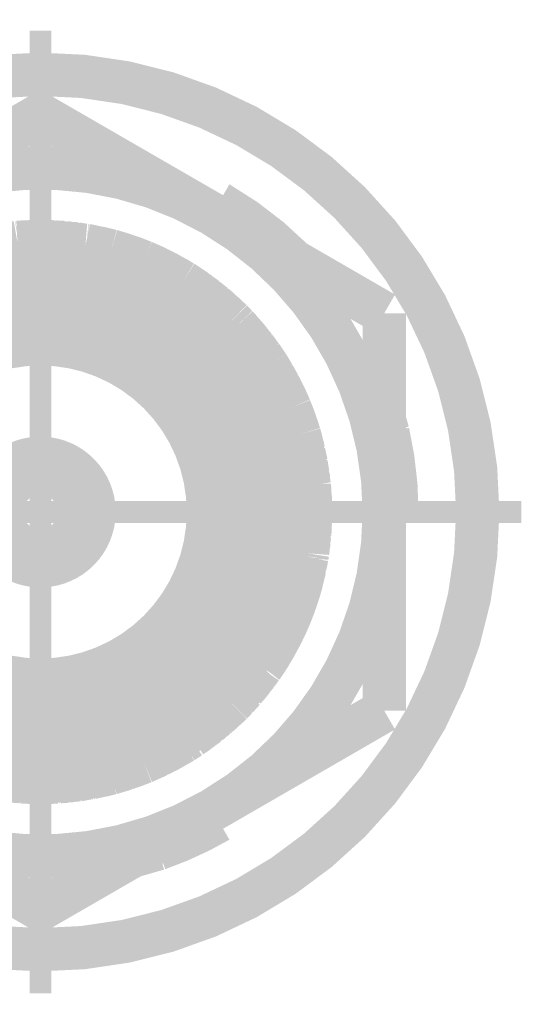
# Model space of a CAD drawing. Header units: millimetres. Extents: x 618 to 1482, y 17 to 575.
# Tile 52 of 96: x 1122.56 to 1128.47, y 175.5 to 186.85. Entities that reach past the tile are written whole.
import ezdxf

# ---------------------------------------------------------------- set-up
doc = ezdxf.new("R2010")
doc.units = ezdxf.units.MM
doc.linetypes.add('DOT_CENTER', pattern=[14, 12, -1, 0, -1])
doc.layers.add('1', color=7, linetype='Continuous')

# ---------------------------------------------------------------- blocks, each defined once
blk = doc.blocks.new('WASHER_INT_TOOTH_SMA_SS_764701-02_13__140', base_point=(1117.496750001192, 175.8781799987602))
at = {"color": 7, "linetype": 'Continuous', "const_width": 0.5}
blk.add_lwpolyline([(1117.746750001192, 181.1764299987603, 1), (1127.843250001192, 181.1764299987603, 1)], format="xyb", close=True, dxfattribs=at)
for points in [[(1124.754326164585, 184.6279306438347), (1124.773836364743, 184.6461250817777)], [(1124.773836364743, 184.6461250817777), (1124.827000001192, 184.6959572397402)], [(1124.814592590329, 184.6000044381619), (1124.827000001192, 184.6959572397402)], [(1124.827000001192, 184.6959572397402), (1124.852400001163, 184.7399513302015)], [(1124.813751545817, 184.593621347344), (1124.814592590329, 184.6000044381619)], [(1125.717718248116, 184.0717166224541), (1125.704599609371, 184.0860329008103)], [(1126.806635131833, 182.0920590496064), (1126.763750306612, 182.2409105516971)], [(1126.798341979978, 181.2017568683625), (1126.763750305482, 181.2161126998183)], [(1126.859000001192, 181.1764299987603), (1126.798341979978, 181.2017568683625)], [(1126.909800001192, 181.1764299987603), (1126.859000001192, 181.1764299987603)], [(1124.745000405, 177.7195452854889), (1124.750108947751, 177.7156240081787)], [(1124.750108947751, 177.7156240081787), (1124.827000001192, 177.6569027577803)], [(1124.804426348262, 177.7538546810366), (1124.810426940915, 177.7278577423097)], [(1124.810426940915, 177.7278577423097), (1124.827000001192, 177.6569027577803)], [(1124.827000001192, 177.6569027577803), (1124.852400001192, 177.6129086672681)], [(1123.857371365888, 177.2070727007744), (1124.154031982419, 177.2925387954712)]]:
    blk.add_lwpolyline(points, dxfattribs=at)
for points in [[(1125.704599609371, 184.0860329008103, 0.06554332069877), (1124.852400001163, 184.7399513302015, 0.06554332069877)], [(1126.909800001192, 181.1764299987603, 0.05615876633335), (1126.806635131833, 182.0920590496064, 0.05615876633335)], [(1124.154031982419, 177.2925387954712, 0.04678399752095), (1124.852400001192, 177.6129086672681, 0.04678399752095)]]:
    blk.add_lwpolyline(points, format="xyb", dxfattribs=at)
at = {"color": 124, "linetype": 'Continuous', "const_width": 0.25}
for points in [[(1124.731751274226, 184.640965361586), (1124.827000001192, 184.6959572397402)], [(1126.763747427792, 181.1214358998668), (1126.859000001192, 181.1764299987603)], [(1124.827000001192, 177.6569027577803), (1124.827000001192, 177.7668862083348)]]:
    blk.add_lwpolyline(points, dxfattribs=at)
at = {"layer": '1', "color": 30, "linetype": 'DOT_CENTER', "const_width": 0.25}
for points in [[(1122.795000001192, 186.7295049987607), (1122.795000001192, 175.62335499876)], [(1128.348075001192, 181.1764299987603), (1117.241925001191, 181.1764299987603)]]:
    blk.add_lwpolyline(points, dxfattribs=at)
blk = doc.blocks.new('hex-nut_sma_5-16_ss_13__162', base_point=(1118.576250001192, 176.3437122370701))
at = {"color": 7, "linetype": 'Continuous', "const_width": 0.5}
for points in [[(1122.795000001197, 185.7591477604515), (1120.810625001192, 184.6134683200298)], [(1124.779375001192, 184.6134683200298), (1122.795000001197, 185.7591477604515)], [(1120.810625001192, 184.6134683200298), (1118.826250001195, 183.4677888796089)], [(1126.763750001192, 183.4677888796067), (1124.779375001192, 184.6134683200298)], [(1118.826250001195, 183.4677888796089), (1118.826250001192, 181.1764299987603)], [(1126.763750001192, 181.1764299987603), (1126.763750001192, 183.4677888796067)], [(1118.826250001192, 181.1764299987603), (1118.826250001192, 178.8850711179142)], [(1126.763750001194, 178.8850711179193), (1126.763750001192, 181.1764299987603)], [(1118.826250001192, 178.8850711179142), (1120.810625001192, 177.7393916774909)], [(1124.779375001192, 177.7393916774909), (1126.763750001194, 178.8850711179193)], [(1120.810625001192, 177.7393916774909), (1122.7950000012, 176.5937122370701)], [(1122.7950000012, 176.5937122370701), (1124.779375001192, 177.7393916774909)]]:
    blk.add_lwpolyline(points, dxfattribs=at)
for points in [[(1124.779375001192, 184.6134683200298, 0.26794919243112), (1120.810625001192, 184.6134683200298, 0.26794919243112)], [(1120.810625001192, 184.6134683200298, 0.26794919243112), (1118.826250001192, 181.1764299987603, 0.26794919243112)], [(1126.763750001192, 181.1764299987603, 0.26794919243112), (1124.779375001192, 184.6134683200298, 0.26794919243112)], [(1118.826250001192, 181.1764299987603, 0.26794919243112), (1120.810625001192, 177.7393916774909, 0.26794919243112)], [(1124.779375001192, 177.7393916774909, 0.26794919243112), (1126.763750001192, 181.1764299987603, 0.26794919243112)], [(1120.810625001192, 177.7393916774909, 0.26794919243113), (1124.779375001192, 177.7393916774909, 0.26794919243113)]]:
    blk.add_lwpolyline(points, format="xyb", dxfattribs=at)
blk = doc.blocks.new('Conn_SMA_PCBMount_Octoclock_13__180', base_point=(1119.864999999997, 177.806430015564))
at = {"color": 7, "linetype": 'Continuous', "const_width": 0.5}
for points in [[(1122.530412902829, 184.2851908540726), (1122.746980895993, 184.2960604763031)], [(1122.549631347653, 184.2867667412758), (1122.650356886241, 184.2915101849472)], [(1122.559689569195, 184.2866602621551), (1122.564380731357, 184.2874613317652)], [(1122.564380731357, 184.2874613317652), (1122.568834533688, 184.2882218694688)], [(1122.568834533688, 184.2882218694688), (1122.653048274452, 184.2919273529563)], [(1122.647501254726, 184.2910675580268), (1122.664476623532, 184.2936987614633)], [(1122.664476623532, 184.2936987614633), (1122.746980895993, 184.2960604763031)], [(1122.668187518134, 184.2921058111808), (1122.670516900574, 184.2924595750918)], [(1122.670516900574, 184.2924595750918), (1122.681974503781, 184.294199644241)], [(1122.681974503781, 184.294199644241), (1122.68355010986, 184.294438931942)], [(1122.68355010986, 184.294438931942), (1122.746980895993, 184.2960604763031)], [(1122.746980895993, 184.2960604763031), (1122.793787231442, 184.2964297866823)], [(1122.793787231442, 184.2964297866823), (1122.797467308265, 184.2964179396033)], [(1122.793787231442, 184.2964297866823), (1123.315271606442, 184.2527458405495)], [(1122.793787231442, 184.2964297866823), (1122.797467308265, 184.2964179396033)], [(1122.797467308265, 184.2964179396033), (1122.803994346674, 184.2955747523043)], [(1122.797467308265, 184.2964179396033), (1122.930330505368, 184.2934935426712)], [(1122.797467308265, 184.2964179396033), (1122.816301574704, 184.2963573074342)], [(1122.816301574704, 184.2963573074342), (1122.819912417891, 184.2958679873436)], [(1122.930330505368, 184.2934935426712), (1123.049343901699, 184.2750221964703)], [(1122.933535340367, 184.2929961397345), (1122.949434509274, 184.2926054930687)], [(1122.949434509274, 184.2926054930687), (1122.974405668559, 184.288651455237)], [(1122.956583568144, 184.2894189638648), (1123.064432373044, 184.2847744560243)], [(1121.741968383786, 184.1133547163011), (1121.97571014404, 184.1869390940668)], [(1121.8750402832, 184.1577169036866), (1121.97571014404, 184.1869390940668)], [(1121.894159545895, 184.1635511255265), (1121.97571014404, 184.1869390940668)], [(1121.97571014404, 184.1869390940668), (1122.530412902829, 184.2851908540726)], [(1121.97571014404, 184.1869390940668), (1122.010184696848, 184.1959972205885)], [(1121.97571014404, 184.1869390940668), (1122.010184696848, 184.1959972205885)], [(1122.010184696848, 184.1959972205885), (1122.081628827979, 184.205699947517)], [(1122.010184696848, 184.1959972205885), (1122.028543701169, 184.2008210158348)], [(1122.016728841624, 184.1968859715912), (1122.144281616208, 184.2278170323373)], [(1122.028543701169, 184.2008210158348), (1122.038276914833, 184.2021112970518)], [(1122.144281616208, 184.2278170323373), (1122.316746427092, 184.247345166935)], [(1122.14875537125, 184.2283235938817), (1122.163606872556, 184.2318753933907)], [(1122.163606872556, 184.2318753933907), (1122.197855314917, 184.2356435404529)], [(1122.181250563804, 184.2320030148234), (1122.279604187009, 184.2535666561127)], [(1122.279604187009, 184.2535666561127), (1122.428090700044, 184.2670670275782)], [(1122.287608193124, 184.2542943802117), (1122.29895233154, 184.2567441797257)], [(1122.29895233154, 184.2567441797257), (1122.357148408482, 184.2618511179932)], [(1122.345447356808, 184.2595531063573), (1122.414858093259, 184.2731849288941)], [(1122.368851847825, 184.2628781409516), (1122.426285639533, 184.2739720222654)], [(1122.414858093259, 184.2731849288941), (1122.493027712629, 184.2785690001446)], [(1122.426285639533, 184.2739720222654), (1122.434160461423, 184.275493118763)], [(1122.434160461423, 184.275493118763), (1122.500161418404, 184.2798325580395)], [(1122.544691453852, 184.2859074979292), (1122.549631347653, 184.2867667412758)], [(1123.064432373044, 184.2847744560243), (1123.182165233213, 184.263895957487)], [(1123.070831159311, 184.2836397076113), (1123.083673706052, 184.2830468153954)], [(1123.083673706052, 184.2830468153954), (1123.130564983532, 184.2745813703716)], [(1123.116918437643, 184.2754666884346), (1123.199320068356, 184.2701208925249)], [(1123.13995389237, 184.2728863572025), (1123.208968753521, 184.2681925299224)], [(1123.199320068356, 184.2701208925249), (1123.265320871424, 184.2569301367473)], [(1123.208968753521, 184.2681925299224), (1123.218645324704, 184.2675344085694)], [(1123.218645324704, 184.2675344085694), (1123.274738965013, 184.2561411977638)], [(1123.315271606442, 184.2527458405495), (1123.610834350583, 184.187876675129)], [(1123.327743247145, 184.250008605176), (1123.334612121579, 184.2494114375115)], [(1123.334612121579, 184.2494114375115), (1123.42317699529, 184.2296816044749)], [(1123.340843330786, 184.2471334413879), (1123.347551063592, 184.2465289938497)], [(1123.347551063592, 184.2465289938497), (1123.35396026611, 184.2459514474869)], [(1123.35396026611, 184.2459514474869), (1123.428351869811, 184.2291327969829)], [(1123.417724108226, 184.2302598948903), (1123.450594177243, 184.2267739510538)], [(1123.428351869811, 184.2291327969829), (1123.445769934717, 184.2251948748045)], [(1123.435876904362, 184.2262757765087), (1123.440956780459, 184.2257207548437)], [(1123.440956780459, 184.2257207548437), (1123.466372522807, 184.2229438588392)], [(1123.450594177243, 184.2267739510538), (1123.610834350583, 184.187876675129)], [(1123.466372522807, 184.2229438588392), (1123.469911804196, 184.2225571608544)], [(1123.469911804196, 184.2225571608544), (1123.581175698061, 184.1951755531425)], [(1123.581175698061, 184.1951755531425), (1123.585565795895, 184.19460842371)], [(1123.585565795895, 184.19460842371), (1123.610834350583, 184.187876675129)], [(1123.604807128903, 184.1895037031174), (1123.610834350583, 184.187876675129)], [(1123.610834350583, 184.187876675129), (1123.98717712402, 184.0596782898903)], [(1123.610834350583, 184.187876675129), (1123.719782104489, 184.1562260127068)], [(1121.601953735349, 184.0593175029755), (1121.820775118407, 184.1381639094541)], [(1121.601953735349, 184.0593175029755), (1121.741968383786, 184.1133547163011)], [(1121.601953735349, 184.0593175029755), (1121.630675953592, 184.0709380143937)], [(1121.601953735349, 184.0593175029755), (1121.629175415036, 184.0704335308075)], [(1121.629175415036, 184.0704335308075), (1121.641441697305, 184.0745574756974)], [(1121.630675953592, 184.0709380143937), (1121.647890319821, 184.077902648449)], [(1121.647890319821, 184.077902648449), (1121.66394905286, 184.0832439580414)], [(1121.749631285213, 184.1157670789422), (1121.760896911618, 184.1200733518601)], [(1121.75819061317, 184.1184616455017), (1121.769624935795, 184.1227901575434)], [(1121.760896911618, 184.1200733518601), (1121.831946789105, 184.1421893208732)], [(1121.769624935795, 184.1227901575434), (1121.779863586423, 184.1266660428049)], [(1121.779863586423, 184.1266660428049), (1121.841566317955, 184.1456554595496)], [(1121.820775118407, 184.1381639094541), (1121.8750402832, 184.1577169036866)], [(1121.889879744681, 184.162024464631), (1121.894159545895, 184.1635511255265)], [(1123.719782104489, 184.1562260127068), (1123.98717712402, 184.0596782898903)], [(1123.725459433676, 184.1541761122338), (1123.738870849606, 184.1502330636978)], [(1123.738870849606, 184.1502330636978), (1123.791923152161, 184.1301782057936)], [(1123.777938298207, 184.1352276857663), (1123.852800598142, 184.1116410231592)], [(1123.791923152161, 184.1301782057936), (1123.807274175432, 184.1252870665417)], [(1123.807274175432, 184.1252870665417), (1123.865427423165, 184.1067582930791)], [(1123.852800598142, 184.1116410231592), (1123.98717712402, 184.0596782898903)], [(1123.865427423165, 184.1067582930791), (1123.871683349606, 184.1047650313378)], [(1123.871683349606, 184.1047650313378), (1123.984201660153, 184.0609063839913)], [(1123.982539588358, 184.0614716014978), (1123.984201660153, 184.0609063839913)], [(1123.984201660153, 184.0609063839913), (1123.98717712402, 184.0596782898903)], [(1121.00818847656, 183.7341050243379), (1121.411638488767, 183.9729836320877)], [(1121.126047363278, 183.8125247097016), (1121.411638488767, 183.9729836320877)], [(1121.247453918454, 183.8855824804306), (1121.411638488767, 183.9729836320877)], [(1121.265077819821, 183.8955718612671), (1121.366125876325, 183.9489443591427)], [(1121.366125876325, 183.9489443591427), (1121.372041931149, 183.9530456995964)], [(1121.372041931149, 183.9530456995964), (1121.411638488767, 183.9729836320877)], [(1121.390085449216, 183.9622185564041), (1121.411638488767, 183.9729836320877)], [(1121.411638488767, 183.9729836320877), (1121.601953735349, 184.0593175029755)], [(1121.411638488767, 183.9729836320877), (1121.499422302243, 184.014716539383)], [(1121.499422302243, 184.014716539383), (1121.601953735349, 184.0593175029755)], [(1121.508885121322, 184.0188328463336), (1121.517824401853, 184.0230474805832)], [(1121.517824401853, 184.0230474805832), (1121.601953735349, 184.0593175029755)], [(1121.96798156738, 183.9201681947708), (1122.362734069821, 183.9998651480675)], [(1122.362734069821, 183.9998651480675), (1122.795000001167, 184.023211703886)], [(1122.795000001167, 184.023211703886), (1123.104433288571, 183.9996785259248)], [(1123.104433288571, 183.9996785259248), (1123.57540344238, 183.8954842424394)], [(1123.98717712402, 184.0596782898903), (1124.135327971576, 183.9910780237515)], [(1123.98717712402, 184.0596782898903), (1124.002825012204, 184.0531580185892)], [(1123.98717712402, 184.0596782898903), (1124.095216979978, 184.0125969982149)], [(1124.002825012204, 184.0531580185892), (1124.006556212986, 184.0512333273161)], [(1124.095216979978, 184.0125969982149), (1124.438974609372, 183.8281759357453)], [(1124.099549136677, 184.0102728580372), (1124.113558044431, 184.0041137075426)], [(1124.113558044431, 184.0041137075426), (1124.15163610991, 183.9835266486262)], [(1124.118569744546, 184.0014041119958), (1124.131860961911, 183.995509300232)], [(1124.131860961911, 183.995509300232), (1124.166401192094, 183.9766897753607)], [(1124.135327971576, 183.9910780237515), (1124.222498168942, 183.95071444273)], [(1124.160463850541, 183.9787538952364), (1124.231890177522, 183.9453980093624)], [(1124.166401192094, 183.9766897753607), (1124.175502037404, 183.9717311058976)], [(1124.222498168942, 183.95071444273), (1124.438974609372, 183.8281759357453)], [(1121.14319061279, 183.8233002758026), (1121.224316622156, 183.8685351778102)], [(1121.219754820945, 183.8651740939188), (1121.247453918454, 183.8855824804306)], [(1121.240343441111, 183.8774715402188), (1121.262031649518, 183.893342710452)], [(1121.262031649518, 183.893342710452), (1121.265077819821, 183.8955718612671)], [(1121.693979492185, 183.8295774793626), (1121.96798156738, 183.9201681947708)], [(1123.57540344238, 183.8954842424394), (1123.824075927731, 183.8046052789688)], [(1124.231890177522, 183.9453980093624), (1124.240465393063, 183.9413934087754)], [(1124.240465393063, 183.9413934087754), (1124.316741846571, 183.8978900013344)], [(1124.309780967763, 183.901307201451), (1124.346979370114, 183.8830459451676)], [(1124.346979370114, 183.8830459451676), (1124.438974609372, 183.8281759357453)], [(1124.361312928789, 183.874496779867), (1124.364511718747, 183.8729135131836)], [(1124.364511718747, 183.8729135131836), (1124.438974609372, 183.8281759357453)], [(1120.666040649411, 183.4572036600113), (1121.078155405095, 183.775531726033)], [(1120.666040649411, 183.4572036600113), (1121.00818847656, 183.7341050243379)], [(1121.016810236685, 183.7392098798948), (1121.02585366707, 183.7445644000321)], [(1121.02585366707, 183.7445644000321), (1121.086053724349, 183.781632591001)], [(1121.02585366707, 183.7445644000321), (1121.033855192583, 183.7509547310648)], [(1121.033855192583, 183.7509547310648), (1121.041490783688, 183.7570528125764)], [(1121.041490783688, 183.7570528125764), (1121.093546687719, 183.7874203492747)], [(1121.078155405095, 183.775531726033), (1121.126047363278, 183.8125247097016)], [(1121.137622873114, 183.8190283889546), (1121.14319061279, 183.8233002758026)], [(1121.204576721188, 183.5843986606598), (1121.63024353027, 183.8040479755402)], [(1121.63024353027, 183.8040479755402), (1121.693979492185, 183.8295774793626)], [(1123.824075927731, 183.8046052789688), (1123.875299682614, 183.7825440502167)], [(1123.875299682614, 183.7825440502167), (1124.290216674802, 183.5549978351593)], [(1124.438974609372, 183.8281759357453), (1124.872386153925, 183.5002698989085)], [(1124.438974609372, 183.8281759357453), (1124.793993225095, 183.5719286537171)], [(1124.438974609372, 183.8281759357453), (1124.468263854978, 183.8097907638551)], [(1124.468263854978, 183.8097907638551), (1124.485315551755, 183.798878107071)], [(1124.468263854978, 183.8097907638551), (1124.502671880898, 183.7822001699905)], [(1124.47487187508, 183.8044920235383), (1124.585985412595, 183.7311827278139)], [(1124.485315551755, 183.798878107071), (1124.493973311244, 183.7918894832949)], [(1124.495760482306, 183.790446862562), (1124.58987414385, 183.7279168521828)], [(1124.585985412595, 183.7311827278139), (1124.663219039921, 183.6663195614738)], [(1124.58987414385, 183.7279168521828), (1124.602503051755, 183.7195260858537)], [(1120.799898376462, 183.5751734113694), (1120.860512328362, 183.6145902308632)], [(1120.827395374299, 183.5930545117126), (1120.910265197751, 183.6628258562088)], [(1120.910265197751, 183.6628258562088), (1120.952063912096, 183.6886832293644)], [(1120.916443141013, 183.666647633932), (1120.926386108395, 183.6749642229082)], [(1120.926386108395, 183.6749642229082), (1120.962574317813, 183.6971893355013)], [(1124.602503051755, 183.7195260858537), (1124.63287232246, 183.6938525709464)], [(1124.618955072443, 183.7034937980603), (1124.699800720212, 183.6474876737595)], [(1124.639149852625, 183.6885456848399), (1124.706673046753, 183.6414455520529)], [(1124.699800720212, 183.6474876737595), (1124.747905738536, 183.6051939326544)], [(1124.706673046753, 183.6414455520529), (1124.715730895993, 183.6351273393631)], [(1124.715730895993, 183.6351273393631), (1124.756856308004, 183.598733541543)], [(1120.694002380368, 183.4829906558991), (1120.721210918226, 183.5018531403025)], [(1120.694002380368, 183.4829906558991), (1120.70885681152, 183.4964301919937)], [(1120.700086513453, 183.487208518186), (1120.799898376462, 183.5751734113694)], [(1120.70885681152, 183.4964301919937), (1120.716410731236, 183.5015951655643)], [(1120.803281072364, 183.5773731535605), (1120.815401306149, 183.5879857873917)], [(1120.815401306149, 183.5879857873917), (1120.841032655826, 183.6045362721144)], [(1120.963434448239, 183.4153775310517), (1121.204576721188, 183.5843986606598)], [(1124.290216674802, 183.5549978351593), (1124.474825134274, 183.4211886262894)], [(1124.757833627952, 183.596465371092), (1124.803277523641, 183.5634419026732)], [(1124.793993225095, 183.5719286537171), (1125.001856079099, 183.3819218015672)], [(1124.803277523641, 183.5634419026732), (1124.809389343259, 183.5590005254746)], [(1124.809389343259, 183.5590005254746), (1124.877099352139, 183.496704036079)], [(1124.819090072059, 183.5500753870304), (1124.824686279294, 183.5459810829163)], [(1124.824686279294, 183.5459810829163), (1124.881481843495, 183.4933883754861)], [(1124.872386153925, 183.5002698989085), (1124.899721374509, 183.4795888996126)], [(1124.881481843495, 183.4933883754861), (1124.89507253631, 183.4808033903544)], [(1120.405626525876, 183.1827425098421), (1120.587221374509, 183.3809978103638)], [(1120.496652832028, 183.2864097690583), (1120.587221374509, 183.3809978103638)], [(1120.510088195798, 183.3009519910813), (1120.587221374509, 183.3809978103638)], [(1120.587221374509, 183.3809978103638), (1120.666040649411, 183.4572036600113)], [(1120.587221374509, 183.3809978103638), (1120.666040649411, 183.4572036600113)], [(1120.587221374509, 183.3809978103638), (1120.594186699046, 183.3879113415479)], [(1120.594186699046, 183.3879113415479), (1120.607004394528, 183.40063372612)], [(1120.607004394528, 183.40063372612), (1120.666040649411, 183.4572036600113)], [(1120.666040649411, 183.4572036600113), (1120.694002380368, 183.4829906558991)], [(1120.666040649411, 183.4572036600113), (1120.694002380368, 183.4829906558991)], [(1120.835451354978, 183.3095510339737), (1120.963434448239, 183.4153775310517)], [(1124.474825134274, 183.4211886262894), (1124.70267700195, 183.2211544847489)], [(1124.891060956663, 183.4838586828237), (1124.911672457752, 183.4681605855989)], [(1124.899721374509, 183.4795888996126), (1125.001856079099, 183.3819218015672)], [(1124.911672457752, 183.4681605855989), (1124.914453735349, 183.4660423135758)], [(1124.914453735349, 183.4660423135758), (1125.001856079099, 183.3819218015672)], [(1125.001856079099, 183.3819218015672), (1125.061296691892, 183.3207916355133)], [(1125.001856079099, 183.3819218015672), (1125.014734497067, 183.3689556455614)], [(1120.418314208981, 183.1977559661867), (1120.4824364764, 183.2673201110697)], [(1120.479565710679, 183.2634652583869), (1120.496652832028, 183.2864097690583)], [(1120.508324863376, 183.2985998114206), (1120.510088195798, 183.3009519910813)], [(1120.743959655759, 183.2259079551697), (1120.835451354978, 183.3095510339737)], [(1125.014734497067, 183.3689556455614), (1125.061296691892, 183.3207916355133)], [(1125.061296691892, 183.3207916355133), (1125.342035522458, 182.9783804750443)], [(1125.061296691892, 183.3207916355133), (1125.096712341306, 183.282732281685)], [(1125.096712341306, 183.282732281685), (1125.110018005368, 183.2681017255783)], [(1125.096712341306, 183.282732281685), (1125.160259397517, 183.2000889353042)], [(1125.106471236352, 183.2700407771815), (1125.187555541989, 183.1789474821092)], [(1125.110018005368, 183.2681017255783), (1125.121036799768, 183.2536772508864)], [(1120.115000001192, 182.7739280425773), (1120.479565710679, 183.2634652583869)], [(1120.115000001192, 182.7739280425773), (1120.405626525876, 183.1827425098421)], [(1120.41451242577, 183.1924436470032), (1120.418314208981, 183.1977559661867)], [(1120.569261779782, 183.0439321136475), (1120.743959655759, 183.2259079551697)], [(1124.70267700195, 183.2211544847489), (1124.770326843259, 183.1526555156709)], [(1124.770326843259, 183.1526555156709), (1124.989420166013, 182.8929320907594)], [(1125.123430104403, 183.2505442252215), (1125.191460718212, 183.1736294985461)], [(1125.187555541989, 183.1789474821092), (1125.273066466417, 183.062500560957)], [(1125.191460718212, 183.1736294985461), (1125.200105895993, 183.1638553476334)], [(1125.200105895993, 183.1638553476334), (1125.230994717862, 183.1215132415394)], [(1120.250787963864, 182.982356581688), (1120.329341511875, 183.0754349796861)], [(1120.28516001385, 183.0230841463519), (1120.33183502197, 183.0914278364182)], [(1120.33183502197, 183.0914278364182), (1120.377599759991, 183.1433182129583)], [(1120.338465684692, 183.0989460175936), (1120.343866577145, 183.1068013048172)], [(1120.343866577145, 183.1068013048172), (1120.382927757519, 183.1508129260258)], [(1120.427889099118, 182.8694461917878), (1120.569261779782, 183.0439321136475)], [(1125.221818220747, 183.1322893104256), (1125.27307342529, 183.0720997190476)], [(1125.27307342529, 183.0720997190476), (1125.319560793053, 183.0057924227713)], [(1125.279522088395, 183.0629016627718), (1125.284853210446, 183.0566015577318)], [(1125.284853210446, 183.0566015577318), (1125.324064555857, 183.000299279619)], [(1120.175256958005, 182.8709346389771), (1120.247910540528, 182.9608888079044)], [(1120.190466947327, 182.8897664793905), (1120.250787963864, 182.982356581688)], [(1120.254920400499, 182.9872531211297), (1120.262033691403, 182.9980981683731)], [(1120.262033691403, 182.9980981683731), (1120.292987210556, 183.0345450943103)], [(1125.329624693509, 182.991437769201), (1125.350499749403, 182.9658150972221)], [(1125.342035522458, 182.9783804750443), (1125.421877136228, 182.8598534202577)], [(1125.350499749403, 182.9658150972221), (1125.353136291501, 182.9625789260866)], [(1125.353136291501, 182.9625789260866), (1125.415822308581, 182.8688419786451)], [(1125.361887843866, 182.9495007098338), (1125.36413024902, 182.9467308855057)], [(1125.36413024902, 182.9467308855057), (1125.417360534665, 182.8668810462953)], [(1120.115000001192, 182.7739280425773), (1120.177083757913, 182.8731964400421)], [(1120.115000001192, 182.7739280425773), (1120.175256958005, 182.8709346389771)], [(1120.114999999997, 182.3443354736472), (1120.427889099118, 182.8694461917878)], [(1120.177083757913, 182.8731964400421), (1120.185709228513, 182.8869880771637)], [(1120.185709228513, 182.8869880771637), (1120.200563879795, 182.9052648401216)], [(1124.989420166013, 182.8929320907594), (1125.139955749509, 182.669220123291)], [(1125.415822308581, 182.8688419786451), (1125.417360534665, 182.8668810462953)], [(1125.417360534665, 182.8668810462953), (1125.421877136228, 182.8598534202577)], [(1125.421877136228, 182.8598534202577), (1125.48710845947, 182.7534362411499)], [(1125.421877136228, 182.8598534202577), (1125.675447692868, 182.3753527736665)], [(1125.421877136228, 182.8598534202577), (1125.427667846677, 182.8507777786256)], [(1125.427667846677, 182.8507777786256), (1125.428959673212, 182.8482990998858)], [(1120.114999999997, 182.4757994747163), (1120.115000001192, 182.7739280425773)], [(1125.48710845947, 182.7534362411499), (1125.675447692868, 182.3753527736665)], [(1125.489090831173, 182.7494567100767), (1125.49662231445, 182.7370864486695)], [(1125.49662231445, 182.7370864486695), (1125.513364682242, 182.7032194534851)], [(1125.504929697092, 182.7176608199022), (1125.551767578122, 182.6374706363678)], [(1125.139955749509, 182.669220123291), (1125.342531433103, 182.2633506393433)], [(1125.551767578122, 182.6374706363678), (1125.675447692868, 182.3753527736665)], [(1125.555741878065, 182.6290478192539), (1125.560655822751, 182.6205753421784)], [(1125.560655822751, 182.6205753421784), (1125.591900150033, 182.5538300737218)], [(1120.114999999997, 182.3443354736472), (1120.114999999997, 182.4757994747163)], [(1125.587475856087, 182.5617933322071), (1125.61202453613, 182.517608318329)], [(1125.59881447, 182.5390594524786), (1125.617837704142, 182.50456962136)], [(1125.61202453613, 182.517608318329), (1125.675447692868, 182.3753527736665)], [(1125.617837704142, 182.50456962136), (1125.620264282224, 182.5001701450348)], [(1125.620264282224, 182.5001701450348), (1125.665056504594, 182.3988562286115)], [(1125.665056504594, 182.3988562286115), (1125.667589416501, 182.3940545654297)], [(1125.667589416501, 182.3940545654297), (1125.675447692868, 182.3753527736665)], [(1125.675447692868, 182.3753527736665), (1125.713248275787, 182.2795373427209)], [(1125.675447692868, 182.3753527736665), (1125.734214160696, 182.2177175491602)], [(1125.675447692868, 182.3753527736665), (1125.711252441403, 182.2854222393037)], [(1120.114999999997, 182.3443354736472), (1120.115000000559, 179.8693033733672)], [(1125.342531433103, 182.2633506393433), (1125.352884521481, 182.2370461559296)], [(1125.711252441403, 182.2854222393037), (1125.7842199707, 182.0702709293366)], [(1125.713248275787, 182.2795373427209), (1125.718164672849, 182.2670754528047)], [(1125.718164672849, 182.2670754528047), (1125.739400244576, 182.2038063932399)], [(1125.720540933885, 182.259995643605), (1125.72497009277, 182.248665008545)], [(1125.72497009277, 182.248665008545), (1125.74369647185, 182.1922821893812)], [(1125.352884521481, 182.2370461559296), (1125.459413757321, 181.8985506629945)], [(1125.734214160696, 182.2177175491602), (1125.757318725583, 182.1557418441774)], [(1125.74557147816, 182.1854198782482), (1125.761884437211, 182.1412356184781)], [(1125.757318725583, 182.1557418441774), (1125.7842199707, 182.0702709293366)], [(1125.761884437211, 182.1412356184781), (1125.763460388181, 182.1369670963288)], [(1125.763460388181, 182.1369670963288), (1125.7842199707, 182.0702709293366)], [(1125.7842199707, 182.0702709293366), (1125.7978918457, 182.023208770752)], [(1125.7842199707, 182.0702709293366), (1125.899004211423, 181.4919478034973)], [(1125.7978918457, 182.023208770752), (1125.803224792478, 182.004054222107)], [(1125.7978918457, 182.023208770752), (1125.809245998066, 181.9441810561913)], [(1125.799218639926, 182.0139739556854), (1125.832735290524, 181.8881703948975)], [(1125.803224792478, 182.004054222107), (1125.804670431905, 181.9935108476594)], [(1125.459413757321, 181.8985506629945), (1125.520494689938, 181.5570057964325)], [(1125.832735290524, 181.8881703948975), (1125.849987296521, 181.7389089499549)], [(1125.833229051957, 181.8838986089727), (1125.837229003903, 181.8686875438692)], [(1125.836707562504, 181.8538042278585), (1125.861635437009, 181.7509979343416)], [(1125.837229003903, 181.8686875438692), (1125.840794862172, 181.8369470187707)], [(1125.841497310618, 181.8306958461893), (1125.862324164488, 181.7435829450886)], [(1125.861635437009, 181.7509979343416), (1125.873990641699, 181.6179713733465)], [(1125.862324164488, 181.7435829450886), (1125.8652746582, 181.7312418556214)], [(1125.8652746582, 181.7312418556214), (1125.870068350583, 181.6777561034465)], [(1125.867234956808, 181.6907122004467), (1125.884432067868, 181.6120840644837)], [(1125.884432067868, 181.6120840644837), (1125.889502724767, 181.5398170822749)], [(1125.8851796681, 181.6014303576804), (1125.887186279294, 181.5921119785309)], [(1125.887186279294, 181.5921119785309), (1125.891286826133, 181.530828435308)], [(1125.520494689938, 181.5570057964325), (1125.537340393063, 181.1767531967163)], [(1125.890506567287, 181.5255189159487), (1125.89968809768, 181.4784607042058)], [(1125.891286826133, 181.530828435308), (1125.892235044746, 181.5166571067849)], [(1125.899004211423, 181.4919478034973), (1125.915000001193, 181.1764299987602)], [(1125.89968809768, 181.4784607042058), (1125.900980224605, 181.4718381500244)], [(1125.900980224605, 181.4718381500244), (1125.905455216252, 181.3775464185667)], [(1125.901640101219, 181.457937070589), (1125.902834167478, 181.451710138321)], [(1125.902834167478, 181.451710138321), (1125.906333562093, 181.3725282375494)], [(1125.904539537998, 181.3827839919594), (1125.910120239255, 181.3508967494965)], [(1125.906342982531, 181.3588650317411), (1125.910589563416, 181.3341273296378)], [(1125.910120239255, 181.3508967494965), (1125.915000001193, 181.1764299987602)], [(1125.910589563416, 181.3341273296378), (1125.911180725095, 181.3306836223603)], [(1125.911180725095, 181.3306836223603), (1125.913902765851, 181.21574401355)], [(1125.912522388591, 181.2253517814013), (1125.913902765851, 181.21574401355)], [(1125.537340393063, 181.1767531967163), (1125.532343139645, 181.0667821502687)], [(1125.915000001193, 181.1764299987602), (1125.878442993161, 180.7002045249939)], [(1125.915000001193, 181.1764299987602), (1125.912700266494, 181.0651634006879)], [(1125.915000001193, 181.1764299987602), (1125.913103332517, 181.0676159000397)], [(1125.913902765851, 181.21574401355), (1125.914827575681, 181.2093071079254)], [(1125.914827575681, 181.2093071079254), (1125.915000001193, 181.1764299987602)], [(1125.914972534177, 181.189052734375), (1125.915000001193, 181.1764299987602)], [(1125.532343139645, 181.0667821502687), (1125.505052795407, 180.8211413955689)], [(1125.913103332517, 181.0676159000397), (1125.90098071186, 180.9937771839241)], [(1125.909830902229, 181.047692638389), (1125.904955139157, 180.9262608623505)], [(1125.912332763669, 181.0473827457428), (1125.909027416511, 181.0276508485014)], [(1125.912700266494, 181.0651634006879), (1125.912332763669, 181.0473827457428)], [(1125.904955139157, 180.9262608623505), (1125.889452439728, 180.843611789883)], [(1125.896410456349, 180.8807108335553), (1125.890436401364, 180.7856766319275)], [(1125.903269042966, 180.9061113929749), (1125.895425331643, 180.8650297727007)], [(1125.903899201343, 180.9206322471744), (1125.903269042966, 180.9061113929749)], [(1125.505052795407, 180.8211413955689), (1125.39612030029, 180.3748733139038)], [(1125.890436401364, 180.7856766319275), (1125.881901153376, 180.7452499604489)], [(1125.888585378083, 180.7769097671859), (1125.887842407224, 180.7656723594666)], [(1125.872980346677, 180.666121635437), (1125.770425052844, 180.240505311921)], [(1125.870406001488, 180.655345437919), (1125.869631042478, 180.6462899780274)], [(1125.878442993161, 180.7002045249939), (1125.872980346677, 180.666121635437)], [(1125.887842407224, 180.7656723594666), (1125.881031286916, 180.7339192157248)], [(1125.852302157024, 180.5795621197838), (1125.846895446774, 180.528091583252)], [(1125.866152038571, 180.6264912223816), (1125.850197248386, 180.5595224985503)], [(1125.869631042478, 180.6462899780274), (1125.85096015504, 180.5667848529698)], [(1125.866864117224, 180.6345079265), (1125.866152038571, 180.6264912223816)], [(1125.846895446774, 180.528091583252), (1125.7842199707, 180.2825891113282)], [(1125.842668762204, 180.5085145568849), (1125.81698250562, 180.4092280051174)], [(1125.823157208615, 180.4575591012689), (1125.817415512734, 180.4126177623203)], [(1125.843236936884, 180.5137611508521), (1125.842668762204, 180.5085145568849)], [(1125.39612030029, 180.3748733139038), (1125.179918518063, 179.8909985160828)], [(1125.814783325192, 180.3920151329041), (1125.7842199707, 180.2825891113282)], [(1125.809709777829, 180.3727494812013), (1125.7842199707, 180.2825891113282)], [(1125.80998141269, 180.3748228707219), (1125.809709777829, 180.3727494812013)], [(1125.817415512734, 180.4126177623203), (1125.814783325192, 180.3920151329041)], [(1125.632242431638, 180.0037428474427), (1125.770425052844, 180.240505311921)], [(1125.762256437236, 180.215585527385), (1125.733293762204, 180.1272298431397)], [(1125.770425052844, 180.240505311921), (1125.762256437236, 180.215585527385)], [(1125.776293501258, 180.2567553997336), (1125.770425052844, 180.240505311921)], [(1125.773673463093, 180.2504151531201), (1125.770425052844, 180.240505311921)], [(1125.776842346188, 180.2582751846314), (1125.773027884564, 180.2477127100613)], [(1125.7842199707, 180.2825891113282), (1125.773673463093, 180.2504151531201)], [(1125.7842199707, 180.2825891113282), (1125.776293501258, 180.2567553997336)], [(1125.7842199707, 180.2825891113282), (1125.776842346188, 180.2582751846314)], [(1125.7842199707, 180.2825891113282), (1125.776842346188, 180.2582751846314)], [(1125.733293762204, 180.1272298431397), (1125.679853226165, 179.9889100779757)], [(1125.726625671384, 180.1087404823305), (1125.68884938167, 180.0118725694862)], [(1125.7294856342, 180.1173732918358), (1125.726625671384, 180.1087404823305)], [(1125.579118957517, 179.9240709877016), (1125.632242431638, 180.0037428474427)], [(1125.675447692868, 179.9775072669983), (1125.58028625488, 179.7705270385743)], [(1125.675447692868, 179.9775072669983), (1125.628409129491, 179.8708930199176)], [(1125.675447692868, 179.9775072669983), (1125.630396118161, 179.8745285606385)], [(1125.676973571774, 179.9811817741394), (1125.675447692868, 179.9775072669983)], [(1125.676973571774, 179.9811817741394), (1125.675447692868, 179.9775072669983)], [(1125.684389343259, 179.9992124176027), (1125.677661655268, 179.9828814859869)], [(1125.690136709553, 180.0155267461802), (1125.684389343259, 179.9992124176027)], [(1120.496370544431, 179.2533604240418), (1120.115000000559, 179.8693033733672)], [(1120.115000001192, 179.5789319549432), (1120.115000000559, 179.8693033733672)], [(1125.179918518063, 179.8909985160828), (1124.935854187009, 179.5323287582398)], [(1125.454385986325, 179.7547976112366), (1125.579118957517, 179.9240709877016)], [(1125.630396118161, 179.8745285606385), (1125.61594900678, 179.8480950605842)], [(1125.628409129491, 179.8708930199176), (1125.62227844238, 179.8569976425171)], [(1125.067362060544, 179.3519355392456), (1125.454385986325, 179.7547976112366)], [(1125.58028625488, 179.7705270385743), (1125.421877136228, 179.4930068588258)], [(1125.571604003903, 179.7534538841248), (1125.539131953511, 179.6969693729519)], [(1125.576195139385, 179.7633597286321), (1125.571604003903, 179.7534538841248)], [(1125.62227844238, 179.8569976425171), (1125.608719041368, 179.8323695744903)], [(1125.517641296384, 179.6527415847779), (1125.421877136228, 179.4930068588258)], [(1125.508333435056, 179.6362330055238), (1125.456845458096, 179.5509364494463)], [(1125.510960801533, 179.6415985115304), (1125.508333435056, 179.6362330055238)], [(1125.54389737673, 179.706776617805), (1125.517641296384, 179.6527415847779)], [(1120.209612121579, 179.4299618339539), (1120.115000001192, 179.5789319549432)], [(1120.127153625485, 179.5587159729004), (1120.115000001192, 179.5789319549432)], [(1120.137064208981, 179.5424825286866), (1120.115000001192, 179.5789319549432)], [(1120.130215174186, 179.5548107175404), (1120.127153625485, 179.5587159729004)], [(1120.142630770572, 179.535426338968), (1120.137064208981, 179.5424825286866)], [(1120.198900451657, 179.4459210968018), (1120.142630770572, 179.535426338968)], [(1120.229475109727, 179.4058648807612), (1120.149724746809, 179.5264339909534)], [(1124.935854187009, 179.5323287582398), (1124.420313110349, 179.0435916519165)], [(1125.450418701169, 179.5383955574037), (1125.421877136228, 179.4930068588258)], [(1125.440363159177, 179.5222069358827), (1125.421877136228, 179.4930068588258)], [(1125.445448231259, 179.5320554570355), (1125.440363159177, 179.5222069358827)], [(1125.45824867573, 179.553674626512), (1125.450418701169, 179.5383955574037)], [(1120.201463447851, 179.442792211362), (1120.198900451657, 179.4459210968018)], [(1120.220091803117, 179.4200508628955), (1120.201463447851, 179.442792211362)], [(1120.587221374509, 178.9718619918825), (1120.209612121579, 179.4299618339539)], [(1120.22566525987, 179.4104868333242), (1120.216505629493, 179.4244288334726)], [(1120.264818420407, 179.3508912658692), (1120.22566525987, 179.4104868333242)], [(1120.276209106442, 179.3352109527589), (1120.229475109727, 179.4058648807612)], [(1125.36682342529, 179.4100405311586), (1125.357082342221, 179.3979896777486)], [(1125.377672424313, 179.4259449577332), (1125.361091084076, 179.4053017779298)], [(1125.375973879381, 179.423830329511), (1125.36682342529, 179.4100405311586)], [(1125.421877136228, 179.4930068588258), (1125.375114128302, 179.4308803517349)], [(1125.421877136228, 179.4930068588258), (1125.375973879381, 179.423830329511)], [(1125.421877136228, 179.4930068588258), (1125.377672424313, 179.4259449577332)], [(1120.35901092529, 179.2269779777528), (1120.264166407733, 179.3637788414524)], [(1120.269400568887, 179.3455043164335), (1120.264818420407, 179.3508912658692)], [(1120.317063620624, 179.2874815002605), (1120.276209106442, 179.3352109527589)], [(1120.346842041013, 179.2422796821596), (1120.310152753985, 179.2955553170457)], [(1120.447206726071, 179.1216131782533), (1120.32418020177, 179.2909726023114)], [(1124.813005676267, 179.1617590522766), (1124.999033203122, 179.2961017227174)], [(1125.351822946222, 179.3883985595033), (1124.993005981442, 178.9782082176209)], [(1124.999033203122, 179.2961017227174), (1125.05481170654, 179.3413926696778)], [(1125.05481170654, 179.3413926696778), (1125.067362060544, 179.3519355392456)], [(1125.289568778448, 179.3172299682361), (1125.139513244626, 179.1178752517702)], [(1125.299371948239, 179.3156491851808), (1125.193079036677, 179.1890395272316)], [(1125.287737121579, 179.3000847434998), (1125.249866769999, 179.2552611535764)], [(1125.294640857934, 179.3100137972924), (1125.287737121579, 179.3000847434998)], [(1125.34135504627, 179.3764304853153), (1125.299371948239, 179.3156491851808)], [(1120.353931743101, 179.2343040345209), (1120.346842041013, 179.2422796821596)], [(1120.405752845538, 179.1760072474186), (1120.353931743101, 179.2343040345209)], [(1120.421035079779, 179.1576413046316), (1120.35901092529, 179.2269779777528)], [(1120.570978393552, 179.1637345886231), (1120.496370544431, 179.2533604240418)], [(1125.203180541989, 179.1927324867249), (1125.153596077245, 179.1365848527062)], [(1125.215601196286, 179.2079006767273), (1125.157088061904, 179.1412240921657)], [(1125.20752596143, 179.1986988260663), (1125.203180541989, 179.1927324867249)], [(1125.241565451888, 179.2454356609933), (1125.20752596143, 179.1986988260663)], [(1125.257303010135, 179.2655392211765), (1125.215601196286, 179.2079006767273)], [(1120.434274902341, 179.1364814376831), (1120.410538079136, 179.1693758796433)], [(1120.444044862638, 179.1259658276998), (1120.434274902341, 179.1364814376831)], [(1120.531801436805, 179.0311358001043), (1120.447206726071, 179.1216131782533)], [(1120.54065155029, 179.0195042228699), (1120.453095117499, 179.1345783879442)], [(1120.671816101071, 179.0530053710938), (1120.570978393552, 179.1637345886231)], [(1124.575044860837, 179.0219890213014), (1124.813005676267, 179.1617590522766)], [(1125.139513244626, 179.1178752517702), (1125.061296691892, 179.0320684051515)], [(1125.126451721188, 179.1030904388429), (1125.061296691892, 179.0320684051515)], [(1125.128497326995, 179.1057903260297), (1125.126451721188, 179.1030904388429)], [(1120.526987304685, 179.0338837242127), (1120.517513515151, 179.0464172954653)], [(1120.54065155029, 179.0195042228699), (1120.526987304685, 179.0338837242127)], [(1120.587221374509, 178.9718619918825), (1120.54065155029, 179.0195042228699)], [(1120.666040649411, 178.8956562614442), (1120.587221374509, 178.9718619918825)], [(1120.624796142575, 178.9348670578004), (1120.587221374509, 178.9718619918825)], [(1120.639177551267, 178.9210301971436), (1120.587221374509, 178.9718619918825)], [(1121.07466339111, 178.7004047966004), (1120.671816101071, 179.0530053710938)], [(1124.420313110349, 179.0435916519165), (1124.040175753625, 178.8145584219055)], [(1124.040175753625, 178.8145584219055), (1124.42858337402, 178.9515625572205)], [(1124.993005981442, 178.9782082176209), (1124.227800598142, 178.4413229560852)], [(1124.42858337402, 178.9515625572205), (1124.575044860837, 179.0219890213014)], [(1125.001856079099, 178.970938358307), (1124.523348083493, 178.5788904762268)], [(1125.001856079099, 178.970938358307), (1124.932540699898, 178.9062346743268)], [(1125.001856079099, 178.970938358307), (1124.945442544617, 178.9162084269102)], [(1125.001856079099, 178.970938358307), (1124.947183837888, 178.9175545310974)], [(1125.061296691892, 179.0320684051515), (1125.001856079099, 178.970938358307)], [(1125.045885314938, 179.015890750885), (1125.001856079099, 178.970938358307)], [(1125.032083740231, 179.0016042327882), (1125.001856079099, 178.970938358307)], [(1125.041028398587, 179.0109320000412), (1125.032083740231, 179.0016042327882)], [(1125.061296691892, 179.0320684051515), (1125.041028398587, 179.0109320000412)], [(1125.061296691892, 179.0320684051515), (1125.045885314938, 179.015890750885)], [(1120.633229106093, 178.9268499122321), (1120.624796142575, 178.9348670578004)], [(1120.666040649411, 178.8956562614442), (1120.633229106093, 178.9268499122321)], [(1120.666040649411, 178.8956562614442), (1120.639177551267, 178.9210301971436)], [(1120.72749542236, 178.8398005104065), (1120.666040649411, 178.8956562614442)], [(1120.74256347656, 178.8265573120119), (1120.666040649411, 178.8956562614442)], [(1120.870407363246, 178.7412074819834), (1120.666040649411, 178.8956562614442)], [(1120.755690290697, 178.8177937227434), (1120.666040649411, 178.8956562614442)], [(1120.72906884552, 178.8387427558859), (1120.72749542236, 178.8398005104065)], [(1120.740137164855, 178.8313019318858), (1120.72906884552, 178.8387427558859)], [(1124.947183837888, 178.9175545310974), (1124.761509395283, 178.7740191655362)], [(1124.932540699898, 178.9062346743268), (1124.84362243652, 178.8232323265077)], [(1124.932672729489, 178.9038197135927), (1124.917337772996, 178.892043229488)], [(1124.945442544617, 178.9162084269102), (1124.932672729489, 178.9038197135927)], [(1121.411638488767, 178.3798762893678), (1120.74256347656, 178.8265573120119)], [(1120.819238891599, 178.7617322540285), (1120.753230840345, 178.8194356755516)], [(1120.834856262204, 178.7490364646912), (1120.755690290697, 178.8177937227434)], [(1120.946596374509, 178.6629067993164), (1120.777228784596, 178.8034144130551)], [(1121.062402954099, 178.5817200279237), (1120.810788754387, 178.7810094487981)], [(1120.823116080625, 178.7592330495), (1120.819238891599, 178.7617322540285)], [(1120.869514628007, 178.7268539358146), (1120.834856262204, 178.7490364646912)], [(1120.930368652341, 178.6749207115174), (1120.863797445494, 178.7305131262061)], [(1121.181955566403, 178.5057570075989), (1120.870407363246, 178.7412074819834)], [(1124.735460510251, 178.7332736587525), (1124.567863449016, 178.6153624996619)], [(1124.84362243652, 178.8232323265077), (1124.622030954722, 178.6597426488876)], [(1124.727048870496, 178.7273557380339), (1124.719644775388, 178.7207929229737)], [(1124.801265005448, 178.7919811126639), (1124.735460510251, 178.7332736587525)], [(1124.828439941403, 178.8101002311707), (1124.789992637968, 178.7819244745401)], [(1124.838617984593, 178.8195400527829), (1124.828439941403, 178.8101002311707)], [(1120.937058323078, 178.6708195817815), (1120.930368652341, 178.6749207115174)], [(1120.984529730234, 178.641717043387), (1120.937058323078, 178.6708195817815)], [(1121.004040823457, 178.6279453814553), (1120.946596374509, 178.6629067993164)], [(1121.04561828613, 178.5930096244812), (1120.994581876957, 178.6337022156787)], [(1121.304888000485, 178.4352680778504), (1121.005595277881, 178.6509547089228)], [(1121.204363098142, 178.6108051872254), (1121.07466339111, 178.7004047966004)], [(1121.636232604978, 178.3769671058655), (1121.204363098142, 178.6108051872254)], [(1124.606554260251, 178.636221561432), (1124.536037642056, 178.5892871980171)], [(1124.622972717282, 178.648006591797), (1124.539071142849, 178.591772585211)], [(1124.610977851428, 178.6399671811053), (1124.606554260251, 178.636221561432)], [(1124.644070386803, 178.6679878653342), (1124.610977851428, 178.6399671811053)], [(1124.664155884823, 178.6831080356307), (1124.622972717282, 178.648006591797)], [(1124.719644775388, 178.7207929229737), (1124.657085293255, 178.6770815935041)], [(1121.055175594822, 178.5874444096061), (1121.04561828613, 178.5930096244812)], [(1121.143332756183, 178.5349459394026), (1121.062402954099, 178.5817200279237)], [(1121.164652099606, 178.5162841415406), (1121.129987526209, 178.5426589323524)], [(1121.177184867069, 178.5093624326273), (1121.164652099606, 178.5162841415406)], [(1121.286844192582, 178.4482714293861), (1121.181955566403, 178.5057570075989)], [(1124.438974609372, 178.5246841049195), (1123.98717712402, 178.2931815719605)], [(1124.403673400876, 178.5031210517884), (1123.98717712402, 178.2931815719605)], [(1124.389378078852, 178.4959153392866), (1124.280626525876, 178.4328333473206)], [(1124.402110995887, 178.5023335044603), (1124.386278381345, 178.4927341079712)], [(1124.438974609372, 178.5246841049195), (1124.402110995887, 178.5023335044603)], [(1124.438974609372, 178.5246841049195), (1124.403673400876, 178.5031210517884)], [(1124.523348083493, 178.5788904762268), (1124.438974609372, 178.5246841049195)], [(1124.506464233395, 178.5677348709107), (1124.438974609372, 178.5246841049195)], [(1124.508263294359, 178.569199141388), (1124.506464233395, 178.5677348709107)], [(1121.287126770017, 178.4449984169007), (1121.269563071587, 178.4577425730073)], [(1121.302657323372, 178.4368756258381), (1121.287126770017, 178.4449984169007)], [(1121.411638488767, 178.3798762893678), (1121.302657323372, 178.4368756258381)], [(1121.411638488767, 178.3798762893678), (1121.304888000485, 178.4352680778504)], [(1124.140680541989, 178.3998548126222), (1123.975275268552, 178.3300172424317)], [(1124.280626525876, 178.4328333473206), (1123.98717712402, 178.2931815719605)], [(1124.227800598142, 178.4413229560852), (1124.140680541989, 178.3998548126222)], [(1124.21669738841, 178.4024096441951), (1124.15458892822, 178.3682438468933)], [(1124.262781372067, 178.4232489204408), (1124.205063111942, 178.3960096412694)], [(1124.273722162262, 178.4295475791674), (1124.262781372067, 178.4232489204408)], [(1124.364976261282, 178.4820829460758), (1124.273722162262, 178.4295475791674)], [(1124.386278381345, 178.4927341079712), (1124.368999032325, 178.4840943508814)], [(1121.414766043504, 178.3784171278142), (1121.411638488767, 178.3798762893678)], [(1121.430818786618, 178.370470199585), (1121.411638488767, 178.3798762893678)], [(1121.457675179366, 178.3583978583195), (1121.411638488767, 178.3798762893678)], [(1121.601953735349, 178.2935425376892), (1121.430818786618, 178.370470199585)], [(1121.522371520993, 178.327778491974), (1121.449044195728, 178.3622776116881)], [(1121.540834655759, 178.3195997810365), (1121.457675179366, 178.3583978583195)], [(1121.534344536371, 178.3226277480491), (1121.522371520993, 178.327778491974)], [(1121.601953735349, 178.2935425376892), (1121.534344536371, 178.3226277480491)], [(1121.601953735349, 178.2935425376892), (1121.540834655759, 178.3195997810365)], [(1121.97571014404, 178.1659208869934), (1121.601953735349, 178.2935425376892)], [(1121.652506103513, 178.2731362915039), (1121.601953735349, 178.2935425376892)], [(1121.67127441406, 178.2658225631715), (1121.601953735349, 178.2935425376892)], [(1121.937204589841, 178.1766654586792), (1121.601953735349, 178.2935425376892)], [(1121.702412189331, 178.2556045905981), (1121.601953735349, 178.2935425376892)], [(1121.803537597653, 178.218153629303), (1121.601953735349, 178.2935425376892)], [(1121.789446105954, 178.3142778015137), (1121.636232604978, 178.3769671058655)], [(1121.655313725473, 178.2722049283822), (1121.652506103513, 178.2731362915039)], [(1121.68114715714, 178.2636352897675), (1121.655313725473, 178.2722049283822)], [(1121.965639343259, 178.2539111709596), (1121.789446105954, 178.3142778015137)], [(1123.975275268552, 178.3300172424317), (1123.529634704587, 178.194441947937)], [(1123.98717712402, 178.2931815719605), (1123.667711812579, 178.1821519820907)], [(1123.98717712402, 178.2931815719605), (1123.781671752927, 178.2165509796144)], [(1123.98717712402, 178.2931815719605), (1123.890175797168, 178.2552236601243)], [(1123.98717712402, 178.2931815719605), (1123.895181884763, 178.2568408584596)], [(1124.15458892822, 178.3682438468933), (1123.98717712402, 178.2931815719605)], [(1124.025972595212, 178.3095323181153), (1123.98717712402, 178.2931815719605)], [(1124.014883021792, 178.3054958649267), (1124.007402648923, 178.3016296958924)], [(1124.016462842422, 178.3063123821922), (1124.014883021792, 178.3054958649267)], [(1124.040356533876, 178.3170255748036), (1124.025972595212, 178.3095323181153)], [(1124.136362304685, 178.3594891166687), (1124.037641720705, 178.3156113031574)], [(1124.142334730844, 178.3627494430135), (1124.136362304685, 178.3594891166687)], [(1121.710446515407, 178.2529680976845), (1121.67127441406, 178.2658225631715)], [(1121.78454040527, 178.2245890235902), (1121.702412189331, 178.2556045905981)], [(1121.794515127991, 178.2215278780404), (1121.78454040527, 178.2245890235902)], [(1121.916497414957, 178.1838845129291), (1121.803537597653, 178.218153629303)], [(1121.918031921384, 178.1822148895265), (1121.893378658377, 178.1908981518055)], [(1121.97571014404, 178.1659208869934), (1121.916497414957, 178.1838845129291)], [(1121.935190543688, 178.1773676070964), (1121.918031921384, 178.1822148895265)], [(1121.97571014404, 178.1659208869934), (1121.935190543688, 178.1773676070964)], [(1121.97571014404, 178.1659208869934), (1121.937204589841, 178.1766654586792)], [(1122.563944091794, 178.1341826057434), (1121.965639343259, 178.2539111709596)], [(1122.207048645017, 178.1123286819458), (1121.97571014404, 178.1659208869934)], [(1122.052561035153, 178.1460525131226), (1121.97571014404, 178.1659208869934)], [(1122.071848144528, 178.1413923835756), (1121.97571014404, 178.1659208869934)], [(1123.357179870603, 178.1609922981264), (1122.795000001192, 178.1207210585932)], [(1123.610834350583, 178.1649834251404), (1122.871362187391, 178.0588719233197)], [(1123.610834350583, 178.1649834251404), (1122.992426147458, 178.0626827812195)], [(1123.529634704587, 178.194441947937), (1123.357179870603, 178.1609922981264)], [(1123.610834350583, 178.1649834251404), (1123.493164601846, 178.1378938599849)], [(1123.610834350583, 178.1649834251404), (1123.510822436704, 178.1399506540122)], [(1123.610834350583, 178.1649834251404), (1123.513284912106, 178.1402374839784)], [(1123.781671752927, 178.2165509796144), (1123.610834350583, 178.1649834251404)], [(1123.663665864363, 178.1807458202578), (1123.610834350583, 178.1649834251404)], [(1123.647958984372, 178.1752869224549), (1123.610834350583, 178.1649834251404)], [(1123.628763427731, 178.1698967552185), (1123.610834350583, 178.1649834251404)], [(1123.638317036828, 178.1731829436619), (1123.628763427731, 178.1698967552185)], [(1123.640600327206, 178.1739683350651), (1123.638317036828, 178.1731829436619)], [(1123.667711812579, 178.1821519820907), (1123.647958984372, 178.1752869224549)], [(1123.762636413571, 178.2102738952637), (1123.663665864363, 178.1807458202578)], [(1123.770520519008, 178.2131849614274), (1123.762636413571, 178.2102738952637)], [(1123.87633728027, 178.2498084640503), (1123.838094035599, 178.2375902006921)], [(1123.895181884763, 178.2568408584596), (1123.854317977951, 178.2436399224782)], [(1123.890175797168, 178.2552236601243), (1123.87633728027, 178.2498084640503)], [(1122.054620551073, 178.1457878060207), (1122.052561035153, 178.1460525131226)], [(1122.069554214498, 178.1438684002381), (1122.054620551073, 178.1457878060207)], [(1122.093068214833, 178.1387335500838), (1122.071848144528, 178.1413923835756)], [(1122.18770812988, 178.1161033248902), (1122.089506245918, 178.139179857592)], [(1122.746980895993, 178.0567995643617), (1122.093068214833, 178.1387335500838)], [(1122.193326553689, 178.1155075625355), (1122.18770812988, 178.1161033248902)], [(1122.746980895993, 178.0567995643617), (1122.207048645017, 178.1123286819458)], [(1122.303713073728, 178.0953523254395), (1122.241069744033, 178.1088297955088)], [(1122.323053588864, 178.0923306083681), (1122.249053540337, 178.1080087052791)], [(1122.312327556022, 178.0946030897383), (1122.303713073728, 178.0953523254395)], [(1122.458193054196, 178.0746623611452), (1122.321024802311, 178.1006068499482)], [(1122.39798516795, 178.0860502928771), (1122.323053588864, 178.0923306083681)], [(1122.438913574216, 178.076817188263), (1122.38545685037, 178.0871003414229)], [(1122.450927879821, 178.0760365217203), (1122.438913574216, 178.076817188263)], [(1122.592737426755, 178.0629927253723), (1122.441569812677, 178.0882094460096)], [(1122.537653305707, 178.0704012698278), (1122.450927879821, 178.0760365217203)], [(1122.56084413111, 178.068312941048), (1122.458193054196, 178.0746623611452)], [(1122.55513456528, 178.069265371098), (1122.537653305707, 178.0704012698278)], [(1122.573557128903, 178.0642983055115), (1122.54370061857, 178.0693733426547)], [(1122.795000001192, 178.1207210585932), (1122.563944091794, 178.1341826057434)], [(1122.588883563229, 178.0636355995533), (1122.573557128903, 178.0642983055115)], [(1122.722070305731, 178.0577997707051), (1122.592737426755, 178.0629927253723)], [(1122.726305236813, 178.057186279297), (1122.684904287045, 178.0631838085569)], [(1122.707292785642, 178.0576631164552), (1122.700522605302, 178.0586649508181)], [(1122.726305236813, 178.057186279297), (1122.707292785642, 178.0576631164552)], [(1122.746980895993, 178.0567995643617), (1122.722070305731, 178.0577997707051)], [(1122.746980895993, 178.0567995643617), (1122.726305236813, 178.057186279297)], [(1122.746980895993, 178.0567995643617), (1122.726305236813, 178.057186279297)], [(1122.793787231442, 178.0564300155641), (1122.746980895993, 178.0567995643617)], [(1122.992426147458, 178.0626827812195), (1122.793787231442, 178.0564300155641)], [(1122.869287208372, 178.0585741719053), (1122.793787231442, 178.0564300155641)], [(1122.858904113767, 178.0570842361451), (1122.793787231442, 178.0564300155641)], [(1122.839922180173, 178.0567533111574), (1122.793787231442, 178.0564300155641)], [(1122.84873446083, 178.0579904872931), (1122.839922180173, 178.0567533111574)], [(1122.871362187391, 178.0588719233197), (1122.858904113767, 178.0570842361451)], [(1122.973276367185, 178.0615274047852), (1122.869287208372, 178.0585741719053)], [(1122.977501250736, 178.0622129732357), (1122.973276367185, 178.0615274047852)], [(1123.088411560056, 178.0702573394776), (1123.018332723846, 178.066968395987)], [(1123.107675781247, 178.0721370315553), (1123.024381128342, 178.0679689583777)], [(1123.242731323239, 178.088722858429), (1123.078371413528, 178.076900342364)], [(1123.095386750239, 178.0715220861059), (1123.088411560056, 178.0702573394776)], [(1123.145628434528, 178.0806319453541), (1123.095386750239, 178.0715220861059)], [(1123.168700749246, 178.0833977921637), (1123.107675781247, 178.0721370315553)], [(1123.223406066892, 178.0859819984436), (1123.158516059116, 178.0815184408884)], [(1123.378069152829, 178.1113969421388), (1123.166700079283, 178.0915121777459)], [(1123.233640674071, 178.0880689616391), (1123.223406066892, 178.0859819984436)], [(1123.307446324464, 178.1031188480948), (1123.233640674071, 178.0880689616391)], [(1123.330639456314, 178.1069349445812), (1123.242731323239, 178.088722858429)], [(1123.322324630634, 178.1061527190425), (1123.307446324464, 178.1031188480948)], [(1123.358728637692, 178.1077801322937), (1123.31595070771, 178.1038918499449)], [(1123.513284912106, 178.1402374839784), (1123.337399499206, 178.1197502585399)], [(1123.372260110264, 178.1108504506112), (1123.358728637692, 178.1077801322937)], [(1123.493164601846, 178.1378938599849), (1123.378069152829, 178.1113969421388)], [(1123.493982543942, 178.1357356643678), (1123.473919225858, 178.1334632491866)], [(1123.510822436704, 178.1399506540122), (1123.493982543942, 178.1357356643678)]]:
    blk.add_lwpolyline(points, dxfattribs=at)
for points in [[(1120.125000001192, 181.1764299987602, 1), (1125.465000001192, 181.1764299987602, 1)], [(1120.485000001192, 181.1764299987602, 1), (1125.105000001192, 181.1764299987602, 1)], [(1120.855388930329, 181.1764299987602, 1), (1124.734611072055, 181.1764299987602, 1)], [(1122.345000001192, 181.1764299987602, 1), (1123.245000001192, 181.1764299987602, 1)]]:
    blk.add_lwpolyline(points, format="xyb", close=True, dxfattribs=at)
for points in [[(1123.415000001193, 181.1764299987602, 1), (1122.175000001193, 181.1764299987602, 1)], [(1123.415000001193, 181.1764299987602, 0.82067946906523), (1122.222192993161, 181.4136933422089, 0.82067946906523)], [(1122.175000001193, 181.1764299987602, 1), (1123.415000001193, 181.1764299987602, 1)], [(1122.175000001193, 181.1764299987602, 0.82067950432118), (1123.367807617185, 180.9391664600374, 0.82067950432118)], [(1125.351822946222, 179.3883985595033, 0.07652765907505), (1125.770425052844, 180.240505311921, 0.07652765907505)], [(1124.040175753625, 178.8145584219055, 0.07519870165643), (1124.68297790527, 179.2884546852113, 0.07519870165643)]]:
    blk.add_lwpolyline(points, format="xyb", dxfattribs=at)
blk = doc.blocks.new('CCA_Octoclock_Ettus__199', base_point=(876.8353979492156, 173.970830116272))
blk.add_blockref('Conn_SMA_PCBMount_Octoclock_13__180', (1119.864999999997, 177.806430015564))
blk = doc.blocks.new('Assy_Octoclock_Ettus__201', base_point=(828.2259924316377, 162.68222999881))
for name, p in [('CCA_Octoclock_Ettus__199', (876.8353979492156, 173.970830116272)), ('WASHER_INT_TOOTH_SMA_SS_764701-02_13__140', (1117.496750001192, 175.8781799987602)), ('hex-nut_sma_5-16_ss_13__162', (1118.576250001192, 176.3437122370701))]:
    blk.add_blockref(name, p)
blk = doc.blocks.new('FRONT1__202', base_point=(1047.239999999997, 184.91))
blk.add_blockref('Assy_Octoclock_Ettus__201', (828.2259924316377, 162.68222999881))

msp = doc.modelspace()

# ---------------------------------------------------------------- block references
msp.add_blockref('FRONT1__202', (1047.239999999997, 184.91))

doc.saveas('drawing.dxf')
